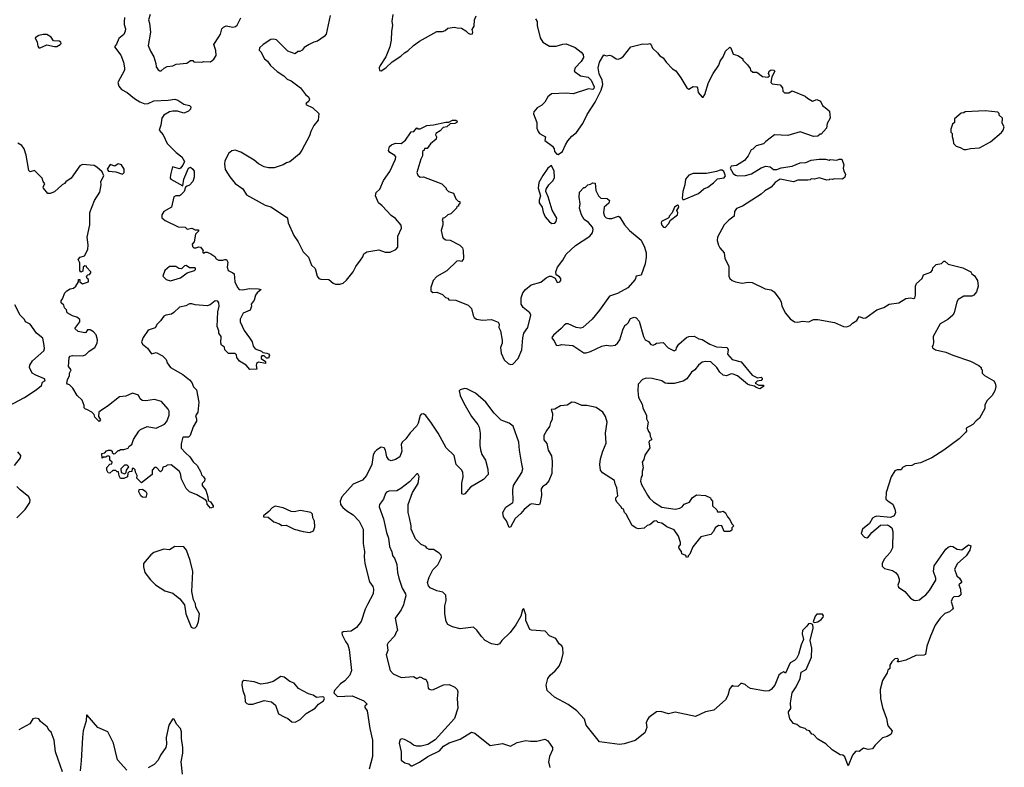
# Model space of a CAD drawing. Extents: x 2323203 to 2567568, y 883585 to 1022917.
# Tile 103 of 256: x 2438552 to 2447388, y 1002107 to 1008818. Entities that reach past the tile are written whole.
import ezdxf

# ---------------------------------------------------------------- set-up
doc = ezdxf.new("R2010")
doc.units = 0

msp = doc.modelspace()

# ---------------------------------------------------------------- linework, layer by layer
at = {"layer": '0CON10XD'}
for points in [[(2439493.3, 1008836.7), (2439488.8, 1008798.8), (2439488.5, 1008775), (2439500.5, 1008735), (2439498.2, 1008715), (2439486, 1008684), (2439442.2, 1008647.8), (2439420.9, 1008599.1), (2439402, 1008575), (2439459.4, 1008499.4), (2439483.8, 1008435), (2439493.2, 1008385), (2439491.6, 1008365), (2439432.9, 1008255), (2439441.5, 1008221.5), (2439465, 1008191.6), (2439515.2, 1008165.2), (2439581.4, 1008111.4), (2439630.4, 1008080.4), (2439675, 1008063.5), (2439705, 1008065.6), (2439755, 1008089.6), (2439885, 1008094.5), (2439945, 1008105.4), (2439971.2, 1008095), (2440025, 1008057.9), (2440076.1, 1008046.1), (2440086.4, 1008036.4), (2440085.8, 1008014.2), (2440066.2, 1007995), (2440035, 1007980.6), (2440025, 1007978.6), (2439967.3, 1007997.3), (2439925, 1007996), (2439895, 1007991.2), (2439845, 1007961.9), (2439826.5, 1007935), (2439817.9, 1007872.1), (2439802.5, 1007825), (2439839.4, 1007785), (2439874.2, 1007705), (2439955.7, 1007625), (2440005.6, 1007585), (2440030, 1007545), (2440017, 1007513), (2439995, 1007483.3), (2439985, 1007480), (2439923.6, 1007496.4), (2439904.1, 1007425.9), (2439901.2, 1007395), (2439906.7, 1007385), (2440015, 1007327.5), (2440024.3, 1007385), (2440066.6, 1007483.4), (2440085, 1007492.5), (2440105, 1007476.9), (2440117.3, 1007457.3), (2440118.2, 1007405), (2440105, 1007366.2), (2440075, 1007332), (2440053.3, 1007323.3), (2440040, 1007315), (2440028, 1007275), (2439995, 1007243.3), (2439985, 1007236.7), (2439953.6, 1007236.4), (2439933.6, 1007226.4), (2439912.5, 1007135), (2439844, 1007095), (2439828, 1007065), (2439828.3, 1007038.3), (2439855.8, 1007015.8), (2439975, 1006958.8), (2440036, 1006956), (2440055, 1006937.5), (2440095, 1006946.7), (2440125, 1006930), (2440155, 1006930), (2440155, 1006920), (2440128.3, 1006891.7), (2440117.5, 1006825), (2440098.3, 1006801.7), (2440101.7, 1006781.7), (2440115, 1006770), (2440135, 1006770), (2440155, 1006780), (2440175, 1006776.7), (2440197.5, 1006745), (2440192.5, 1006732.5), (2440201.7, 1006721.7), (2440215, 1006730), (2440235, 1006730), (2440267, 1006717), (2440303, 1006693), (2440315, 1006670), (2440335, 1006657.5), (2440375, 1006657.5), (2440393.6, 1006666.4), (2440407.5, 1006665), (2440420.7, 1006640.7), (2440413.6, 1006596.4), (2440423.8, 1006565), (2440465, 1006546.7), (2440475.8, 1006535.8), (2440483.6, 1006463.6), (2440506.2, 1006415), (2440522.5, 1006395), (2440555, 1006391.2), (2440615, 1006403.3), (2440695, 1006402.5), (2440720, 1006395), (2440683.6, 1006366.4), (2440666.2, 1006343.8), (2440655, 1006300), (2440630, 1006265), (2440632.5, 1006245), (2440620, 1006210), (2440557.3, 1006182.7), (2440530.7, 1006130.7), (2440530.8, 1006105), (2440567, 1006027), (2440615, 1005962.5), (2440636.7, 1005925), (2440646.4, 1005886.4), (2440663.6, 1005863.6), (2440721.7, 1005841.7), (2440735, 1005830), (2440770, 1005825), (2440785, 1005817.5), (2440792.5, 1005805), (2440785, 1005780), (2440765, 1005780), (2440745, 1005800), (2440725, 1005800), (2440718.3, 1005791.7), (2440720, 1005775), (2440758.3, 1005748.3), (2440758.3, 1005731.7), (2440695, 1005742.5), (2440677.5, 1005732.5), (2440672.5, 1005715), (2440678.3, 1005681.7), (2440617, 1005677), (2440585, 1005717.5), (2440525, 1005752.5), (2440500, 1005785), (2440498.3, 1005808.3), (2440485, 1005820), (2440425, 1005820), (2440393.3, 1005855), (2440388.3, 1005878.3), (2440363.3, 1005895), (2440357, 1005917), (2440360, 1005975), (2440337.5, 1006005), (2440337.5, 1006025), (2440324.3, 1006065), (2440330, 1006195), (2440342.9, 1006245), (2440340, 1006275), (2440330.5, 1006290.5), (2440305, 1006294), (2440262, 1006258), (2440235, 1006250), (2440127.1, 1006257.1), (2440095, 1006268.1), (2440075, 1006267.1), (2440042.4, 1006247.6), (2439985, 1006235.7), (2439935, 1006190), (2439915, 1006173.5), (2439864.3, 1006165.7), (2439845, 1006156.7), (2439815, 1006113.8), (2439784.2, 1006085.8), (2439767.7, 1006052.3), (2439705, 1006031.2), (2439658.8, 1005965), (2439643.3, 1005925), (2439653.3, 1005905), (2439699.1, 1005869.1), (2439735, 1005817.5), (2439775, 1005828.8), (2439831.7, 1005801.7), (2439865, 1005768.8), (2439876, 1005736), (2439906.1, 1005696.1), (2440015, 1005633.1), (2440075, 1005585.7), (2440095, 1005560), (2440110.6, 1005520.6), (2440137.3, 1005495), (2440160, 1005385), (2440150, 1005295), (2440128.3, 1005261.7), (2440138, 1005235), (2440137.5, 1005215), (2440107.4, 1005162.6), (2440080.8, 1005085), (2440065, 1005070.8), (2440015, 1005070), (2440000.7, 1005009.3), (2440001.9, 1004971.9), (2440039.1, 1004929.1), (2440077.5, 1004895), (2440107.5, 1004847.5), (2440143.8, 1004815), (2440177.5, 1004755), (2440183, 1004733), (2440202.5, 1004715), (2440212.5, 1004695), (2440210, 1004675), (2440190, 1004655), (2440190, 1004635), (2440222.5, 1004595), (2440240, 1004535), (2440241.7, 1004501.7), (2440265, 1004490), (2440287.5, 1004455), (2440288.3, 1004441.7), (2440265, 1004432.5), (2440235, 1004470), (2440231.7, 1004491.7), (2440222.5, 1004505), (2440142.5, 1004552.5), (2440075, 1004580), (2440045, 1004610), (2440004.1, 1004694.1), (2439993.8, 1004745), (2439984.1, 1004764.1), (2439911.7, 1004821.7), (2439875, 1004820), (2439865, 1004810), (2439835, 1004800), (2439830, 1004775), (2439815, 1004760), (2439778.3, 1004798.3), (2439761.7, 1004798.3), (2439740, 1004775), (2439740, 1004735), (2439645, 1004660), (2439603, 1004703), (2439607, 1004727), (2439590, 1004755), (2439588.3, 1004778.3), (2439575, 1004790), (2439561.7, 1004788.3), (2439558.3, 1004761.7), (2439535, 1004760), (2439521.7, 1004748.3), (2439520, 1004715), (2439485, 1004700), (2439455, 1004700), (2439443, 1004723), (2439438.3, 1004758.3), (2439425, 1004760), (2439415, 1004770), (2439388.3, 1004771.7), (2439361.7, 1004748.3), (2439345, 1004750), (2439332.5, 1004775), (2439333, 1004797), (2439361.7, 1004828.3), (2439378.3, 1004831.7), (2439380, 1004845), (2439360, 1004865), (2439360, 1004895), (2439355, 1004900), (2439335, 1004900), (2439325, 1004890), (2439305, 1004890), (2439291.7, 1004881.7), (2439290, 1004925), (2439315, 1004930), (2439331.7, 1004948.3), (2439350, 1004955), (2439370, 1004955), (2439380, 1004945), (2439381.7, 1004931.7), (2439395, 1004920), (2439407, 1004923), (2439435, 1004950), (2439445, 1004950), (2439455, 1004960), (2439485, 1004960), (2439525, 1004972.5), (2439535, 1004990), (2439557, 1005003), (2439571.7, 1005048.3), (2439620, 1005125), (2439635, 1005138.8), (2439695, 1005166.2), (2439775, 1005150), (2439852.2, 1005187.8), (2439870.6, 1005209.4), (2439893, 1005267), (2439891.9, 1005305), (2439882.8, 1005322.8), (2439825, 1005389.2), (2439762.3, 1005407.7), (2439685, 1005396.2), (2439650.7, 1005400.7), (2439632.5, 1005415), (2439618.3, 1005448.3), (2439563.6, 1005466.4), (2439505, 1005438.8), (2439447.5, 1005432.5), (2439350, 1005355), (2439272.5, 1005305), (2439262.5, 1005295), (2439260, 1005255), (2439277.5, 1005225), (2439265, 1005210), (2439225, 1005250), (2439220, 1005275), (2439200, 1005295), (2439155, 1005320), (2439141.7, 1005321.7), (2439130, 1005335), (2439130, 1005355), (2439111.2, 1005401.2), (2439068.8, 1005445), (2439028.7, 1005508.7), (2438999.4, 1005539.4), (2438980, 1005545), (2438974.3, 1005554.3), (2438980, 1005585), (2438998, 1005625), (2438997.5, 1005645), (2439012.5, 1005675), (2438990, 1005705), (2438996.2, 1005785), (2439005, 1005796), (2439025, 1005804.2), (2439115, 1005798.8), (2439140.7, 1005809.3), (2439175, 1005842.5), (2439226.2, 1005875), (2439248, 1005915), (2439251.2, 1005945), (2439237.3, 1005987.3), (2439213.8, 1006015), (2439185, 1006033.8), (2439160, 1006035), (2439145, 1006010), (2439135, 1006007.5), (2439075, 1006020), (2439047.5, 1006045), (2439090, 1006105), (2439092.5, 1006125), (2439065, 1006147.5), (2439025, 1006160), (2438977.5, 1006185), (2438971.7, 1006211.7), (2438955, 1006230), (2438947.5, 1006255), (2438923.3, 1006275), (2438922.5, 1006295), (2438937, 1006313), (2438957.5, 1006365), (2438975, 1006382.5), (2439005, 1006402.5), (2439035, 1006406.7), (2439056.7, 1006425), (2439080, 1006465), (2439080, 1006485), (2439090, 1006485), (2439090, 1006465), (2439115, 1006447.5), (2439170, 1006465), (2439170, 1006485), (2439157.5, 1006495), (2439152.5, 1006515), (2439163, 1006527), (2439178.3, 1006531.7), (2439190, 1006545), (2439190, 1006555), (2439150, 1006595), (2439150, 1006605), (2439135, 1006607.5), (2439120, 1006595), (2439118.3, 1006561.7), (2439101.7, 1006551.7), (2439090, 1006565), (2439090, 1006635), (2439077.5, 1006665), (2439095, 1006686.7), (2439133, 1006697), (2439163.3, 1006755), (2439167.1, 1006797.1)], [(2439722.5, 1008865), (2439706.2, 1008815), (2439716, 1008785), (2439724.3, 1008705), (2439704.4, 1008584.4), (2439724.4, 1008534.4), (2439756.2, 1008485), (2439774, 1008425), (2439776.7, 1008395), (2439795, 1008367.5), (2439808.3, 1008358.3), (2439821.7, 1008358.3), (2439847, 1008383), (2439875, 1008397.5), (2439925, 1008403.3), (2439955, 1008417.5), (2440051.7, 1008428.3), (2440085, 1008450), (2440105, 1008450), (2440115, 1008440), (2440185, 1008437.5), (2440205, 1008443.3), (2440265, 1008438.6), (2440295, 1008464.3), (2440316, 1008495), (2440311.9, 1008541.9), (2440294.3, 1008595.7), (2440340, 1008665), (2440353, 1008687), (2440365.4, 1008734.6), (2440380.2, 1008749.8), (2440405, 1008761.5), (2440465, 1008750.5), (2440488, 1008755), (2440501.7, 1008768.3), (2440534.6, 1008835.4)], [(2441336.7, 1008855), (2441301.7, 1008688.3), (2441285, 1008667.5), (2441225, 1008623.3), (2441190, 1008615), (2441150, 1008595), (2441103.6, 1008566.4), (2441085, 1008542.5), (2441067, 1008533), (2441048.3, 1008531.7), (2441025, 1008512.5), (2440956.4, 1008536.4), (2440855, 1008638), (2440833, 1008643), (2440805, 1008638.9), (2440736, 1008595), (2440702.5, 1008565), (2440700, 1008545), (2440715, 1008530), (2440747.5, 1008465), (2440775.9, 1008445.9), (2440802.5, 1008405), (2440861.2, 1008351.2), (2440922.5, 1008315), (2440952.5, 1008285), (2440988.3, 1008268.3), (2441072.5, 1008205), (2441117, 1008147), (2441142.5, 1008125), (2441153.3, 1008105), (2441146.7, 1008085), (2441122.5, 1008065), (2441120, 1008055), (2441183.3, 1008025), (2441236.1, 1007976.1), (2441230, 1007915), (2441191.7, 1007868.3), (2441163.3, 1007815), (2441153.3, 1007775), (2441083.6, 1007646.4), (2441058.3, 1007611.7), (2440975, 1007542.5), (2440945, 1007532.5), (2440916.4, 1007513.6), (2440835, 1007487.5), (2440785, 1007487.5), (2440745, 1007497.5), (2440695, 1007523.3), (2440655, 1007556.7), (2440535, 1007628), (2440485, 1007646.2), (2440455, 1007640), (2440426.7, 1007615), (2440392.3, 1007547.7), (2440388.8, 1007525), (2440395, 1007472.5), (2440437.3, 1007407.3), (2440485, 1007346.7), (2440555, 1007300), (2440587.5, 1007245), (2440755, 1007151.9), (2440805, 1007138), (2440946.7, 1007045), (2440954.1, 1007034.1), (2440960.8, 1006995), (2441011.7, 1006881.7), (2441052, 1006825), (2441096, 1006735), (2441144.2, 1006685), (2441171.4, 1006615), (2441202.9, 1006585), (2441220, 1006515), (2441234.6, 1006494.6), (2441255, 1006488.2), (2441325, 1006485.4), (2441365, 1006451.4), (2441384.5, 1006444.5), (2441425.6, 1006444.4), (2441455, 1006452.9), (2441485, 1006479.4), (2441545.6, 1006555), (2441568.3, 1006601.7), (2441611.4, 1006658.6), (2441631.7, 1006688.3), (2441638.8, 1006715), (2441667.5, 1006735), (2441775, 1006751.2), (2441831.7, 1006731.7), (2441875, 1006730.6), (2441926, 1006755), (2441944.4, 1006775), (2441945.7, 1006875), (2441978.1, 1006945), (2441973.6, 1006973.6), (2441925, 1007034.3), (2441885, 1007059.2), (2441805, 1007147.5), (2441771.2, 1007175), (2441744.2, 1007235), (2441751.2, 1007265), (2441783.8, 1007295), (2441816.2, 1007375), (2441872, 1007455), (2441924.3, 1007565), (2441925.7, 1007585), (2441918.8, 1007598.8), (2441874.2, 1007624.2), (2441862.3, 1007642.3), (2441869.3, 1007680.7), (2441887.5, 1007695), (2441925, 1007708.8), (2441975, 1007706.7), (2442014.2, 1007735.8), (2442057.7, 1007802.3)], [(2441899.2, 1008865), (2441890.8, 1008805), (2441896, 1008765), (2441888, 1008715), (2441885.8, 1008635), (2441874.2, 1008575), (2441837, 1008483), (2441785, 1008407.5), (2441776.7, 1008385), (2441780, 1008360), (2441795, 1008357.5), (2441837.5, 1008385), (2441895, 1008438.8), (2441970.5, 1008489.5), (2442005, 1008521.2), (2442035, 1008536.7), (2442084.5, 1008585.5), (2442140, 1008625), (2442295, 1008710), (2442345, 1008710.8), (2442368.8, 1008721.2), (2442395, 1008742.5), (2442455, 1008750), (2442477, 1008743), (2442515, 1008742.5), (2442555, 1008717.5), (2442575, 1008697.5), (2442595, 1008687.5), (2442615, 1008690), (2442617.5, 1008705), (2442610.7, 1008729.3), (2442630.5, 1008759.5), (2442634.2, 1008815.8), (2442647, 1008853)], [(2443180, 1008825), (2443195, 1008800), (2443196.7, 1008765), (2443222.9, 1008655), (2443246.2, 1008616.2), (2443305, 1008580), (2443365, 1008580), (2443425, 1008598.1), (2443455, 1008600), (2443535, 1008567.8), (2443590.8, 1008525), (2443608.6, 1008505), (2443612.3, 1008477.7), (2443589.1, 1008440.9), (2443535.9, 1008384.1), (2443527.5, 1008355), (2443585, 1008314), (2443653, 1008303), (2443680, 1008275), (2443706.2, 1008215), (2443705, 1008200), (2443695, 1008190), (2443655, 1008196.7), (2443517.3, 1008152.7), (2443455, 1008158.6), (2443325, 1008153.3), (2443290, 1008125), (2443265, 1008077.5), (2443238.3, 1008051.7), (2443195, 1008027.5), (2443165, 1007990), (2443163.6, 1007973.6), (2443192.5, 1007895), (2443192.5, 1007845), (2443203, 1007813), (2443217, 1007797), (2443270, 1007765), (2443263, 1007733), (2443333, 1007683), (2443347, 1007657), (2443350, 1007635), (2443370.7, 1007610.7), (2443385, 1007607.5), (2443423.3, 1007635), (2443451.1, 1007695)], [(2438723.9, 1008563.9), (2438735, 1008564), (2438795, 1008592.5), (2438865, 1008575.8), (2438885, 1008577.5), (2438916.1, 1008593.9), (2438923.3, 1008605), (2438920, 1008615), (2438905, 1008623.8), (2438855, 1008627.5), (2438835, 1008660), (2438795, 1008684), (2438762.5, 1008685), (2438722.5, 1008675), (2438690, 1008655), (2438707, 1008617), (2438715, 1008580), (2438723.9, 1008563.9)], [(2443451.1, 1007695), (2443470, 1007730), (2443507.7, 1007772.3), (2443549.1, 1007805), (2443605, 1007884.5), (2443643.4, 1007966.6), (2443715, 1008078.6), (2443770, 1008185), (2443786.1, 1008236.1), (2443778, 1008275), (2443751.7, 1008331.7), (2443743.4, 1008386.6), (2443755.7, 1008435), (2443795, 1008502.5), (2443814.2, 1008494.2), (2443845, 1008498.8), (2443864.2, 1008494.2), (2443905, 1008466.2), (2443925, 1008463.8), (2443945, 1008471.2), (2443969.2, 1008490.8), (2444035, 1008573.8), (2444145, 1008601.2), (2444183.6, 1008596.4), (2444205, 1008602.5), (2444215, 1008597.5), (2444230.7, 1008560.7), (2444275, 1008520), (2444295, 1008492.5), (2444327.5, 1008475), (2444352.5, 1008435), (2444410, 1008375), (2444439.3, 1008359.3), (2444486.1, 1008296.1), (2444537.5, 1008205), (2444555, 1008193.3), (2444595, 1008217.5), (2444627.5, 1008215), (2444635.7, 1008205.7), (2444641.4, 1008165), (2444675, 1008121.2), (2444685, 1008123.3), (2444701.2, 1008145), (2444733.3, 1008255), (2444774.1, 1008335.9), (2444825, 1008410), (2444836.7, 1008445), (2444865.8, 1008485), (2444884.2, 1008535), (2444925, 1008570), (2444933.6, 1008563.6), (2444955, 1008507.5), (2444995, 1008496.7), (2445030, 1008475), (2445040, 1008465), (2445040, 1008455), (2445083, 1008413), (2445108.3, 1008378.3), (2445110, 1008365), (2445130, 1008345), (2445167, 1008347), (2445218.3, 1008308.3), (2445265, 1008302.5), (2445280, 1008315), (2445272.5, 1008335), (2445277.5, 1008355), (2445295, 1008366.7), (2445320, 1008365), (2445327.5, 1008355), (2445300, 1008305), (2445293, 1008253), (2445303, 1008243), (2445375, 1008232.5), (2445397.5, 1008205), (2445400, 1008175), (2445415, 1008160), (2445455, 1008160), (2445485, 1008180), (2445600.7, 1008130.7), (2445621.7, 1008111.7), (2445665, 1008087.5), (2445705, 1008102.5), (2445737.5, 1008085), (2445755, 1008047.5), (2445795, 1008016.7), (2445818.8, 1007995), (2445826.1, 1007933.9), (2445797.5, 1007885), (2445792.5, 1007845), (2445745, 1007790), (2445735, 1007790), (2445715, 1007773.3), (2445675, 1007768.8), (2445555, 1007810), (2445445, 1007779.2), (2445325.9, 1007784.1), (2445246.1, 1007723.9), (2445227, 1007703), (2445160, 1007685), (2445130, 1007655), (2445115, 1007650), (2445090, 1007595), (2445055, 1007552.5), (2444985, 1007510), (2444935, 1007502.5), (2444926.7, 1007485), (2444955, 1007436.7), (2444975, 1007423.3), (2444996.4, 1007416.4), (2445065, 1007417.5), (2445117.5, 1007435), (2445205, 1007487.5), (2445247, 1007503), (2445285, 1007496.7), (2445315, 1007474), (2445345, 1007474.2), (2445385, 1007488.8), (2445485, 1007502), (2445555, 1007533.3), (2445605, 1007536.7), (2445653.8, 1007556.2), (2445725, 1007566.7), (2445783, 1007567), (2445815, 1007557.5), (2445825, 1007562.5), (2445885, 1007557.5), (2445905, 1007566.7), (2445930, 1007565), (2445947.5, 1007515), (2445942.5, 1007485), (2445948.3, 1007458.3), (2445961.7, 1007431.7), (2445955, 1007402.5), (2445935, 1007387.5), (2445865, 1007390), (2445845, 1007382.5), (2445822.5, 1007387.5), (2445815, 1007380), (2445795, 1007377.5), (2445725, 1007397.5), (2445685, 1007387.5), (2445655, 1007390), (2445645, 1007380), (2445625, 1007377.5), (2445535, 1007376.7), (2445495, 1007363.3), (2445375, 1007386.7), (2445332.5, 1007355), (2445296.7, 1007315), (2445238.3, 1007281.7), (2445205, 1007251.2), (2445037.5, 1007145), (2444985, 1007123.3), (2444966.2, 1007095), (2444963.8, 1007055), (2444915, 1007019.2), (2444875, 1006977.5), (2444814.3, 1006864.3), (2444811.9, 1006835), (2444822.9, 1006795), (2444835, 1006770), (2444873.8, 1006725), (2444878, 1006675), (2444914.3, 1006605), (2444915.8, 1006515.8), (2444925.7, 1006495.7), (2444945.8, 1006475.8), (2444975, 1006463.3), (2445035, 1006452), (2445088.8, 1006461.2), (2445125, 1006458.6), (2445240.5, 1006400.5), (2445295, 1006393.3), (2445323.3, 1006375), (2445374, 1006305), (2445384.2, 1006284.2), (2445390, 1006245), (2445422.7, 1006182.7), (2445465, 1006133.8), (2445505, 1006106), (2445535, 1006102), (2445575, 1006111.2), (2445633.6, 1006106.4), (2445675, 1006126.2), (2445715, 1006126.2), (2445865, 1006100.8), (2445944.2, 1006064.2), (2445975, 1006061.2), (2446005, 1006073.8), (2446025, 1006093.3), (2446065, 1006116.7), (2446085, 1006152.5), (2446125, 1006139.2), (2446145, 1006142), (2446245, 1006212.2), (2446305.6, 1006234.4), (2446355, 1006263.8), (2446440, 1006275), (2446505, 1006315.8), (2446545, 1006322), (2446575, 1006316.2), (2446585, 1006320), (2446590.8, 1006345), (2446591.2, 1006425), (2446599.3, 1006450.7), (2446650, 1006495), (2446663.6, 1006526.4), (2446729.3, 1006550.7), (2446741.7, 1006568.3), (2446745, 1006590), (2446775, 1006620), (2446825, 1006630), (2446845, 1006650), (2446855, 1006650), (2446883.8, 1006623.8), (2447015, 1006591.2), (2447086.7, 1006555), (2447097.5, 1006535), (2447119.3, 1006519.3), (2447146.7, 1006475), (2447152, 1006425), (2447138, 1006375), (2447113.8, 1006345), (2447096.7, 1006335), (2447025, 1006334.4), (2446972.5, 1006305), (2446960, 1006285), (2446936.5, 1006185), (2446925.6, 1006165), (2446880.8, 1006125), (2446811.7, 1006088.3), (2446749.2, 1005975), (2446753.3, 1005916.7), (2446747.5, 1005892.5), (2446740, 1005885), (2446741.7, 1005871.7), (2446770, 1005855), (2446863.9, 1005833.9), (2446926.2, 1005806.2), (2447085, 1005752.5), (2447160, 1005715), (2447180, 1005695), (2447180, 1005685), (2447190, 1005675), (2447190, 1005645), (2447210, 1005625), (2447292.5, 1005575), (2447306.1, 1005556.1), (2447312.5, 1005525), (2447302.5, 1005485), (2447277.5, 1005445), (2447230, 1005395), (2447213, 1005357), (2447211.7, 1005328.3), (2447165, 1005240), (2447133.6, 1005216.4), (2447106.1, 1005183.9), (2447045, 1005150), (2447047.5, 1005125), (2447042.5, 1005115), (2446982.5, 1005055), (2446845, 1004952.5), (2446736.1, 1004883.9), (2446635, 1004838.8), (2446585, 1004830), (2446557, 1004817), (2446505, 1004813.8), (2446475, 1004797.5), (2446461.7, 1004778.3), (2446425, 1004777.5), (2446405, 1004766.7), (2446372, 1004715), (2446328, 1004575), (2446323.3, 1004515), (2446355, 1004491.2), (2446387.9, 1004467.9), (2446405.5, 1004425), (2446410, 1004395), (2446398, 1004365), (2446365, 1004349.4), (2446245, 1004360), (2446224.4, 1004355.6), (2446205, 1004343.3), (2446178.8, 1004295), (2446116.1, 1004243.9), (2446102.5, 1004205), (2446131.7, 1004171.7), (2446155, 1004166.7), (2446170, 1004175), (2446198, 1004215), (2446275, 1004281.4), (2446335, 1004284.3), (2446355, 1004275.8), (2446379.2, 1004255), (2446388.1, 1004225), (2446382.8, 1004077.2), (2446364.4, 1004035), (2446310.6, 1003975), (2446290.8, 1003935), (2446291.4, 1003911.4), (2446312.1, 1003892.1), (2446384.6, 1003874.6), (2446411.4, 1003855), (2446430.6, 1003830.6), (2446443.3, 1003795), (2446444.4, 1003775), (2446432.9, 1003742.9), (2446437.5, 1003725), (2446495.3, 1003685.3), (2446545, 1003626), (2446575, 1003606.7), (2446595, 1003603.8), (2446625, 1003611.2), (2446651.7, 1003631.7), (2446683.8, 1003655), (2446715.5, 1003694.5), (2446772, 1003788), (2446772.9, 1003805), (2446753.3, 1003865), (2446758.9, 1003915), (2446864.2, 1004065), (2446885, 1004084.2), (2446905, 1004092), (2446925, 1004090), (2446965, 1004064.4), (2447005, 1004060), (2447065, 1004102.5), (2447087.5, 1004095), (2447078.8, 1004055), (2447043.8, 1004005), (2446966.7, 1003935), (2446940, 1003885), (2446960, 1003825), (2446985, 1003803.3), (2447003.3, 1003775), (2447002.5, 1003765), (2446980, 1003745), (2446995.7, 1003705), (2446996, 1003654), (2446978.8, 1003641.2), (2446935, 1003635.7), (2446922.5, 1003625), (2446911.9, 1003595), (2446928, 1003535), (2446923.8, 1003525), (2446895, 1003503.3), (2446855, 1003488.8), (2446811.2, 1003445), (2446767.3, 1003382.7), (2446726.2, 1003285), (2446693.3, 1003195), (2446679.3, 1003120.7), (2446665, 1003113.8), (2446595, 1003110), (2446505, 1003070), (2446443, 1003053), (2446430, 1003055), (2446437.5, 1003075), (2446430, 1003085), (2446405, 1003080), (2446377.5, 1003055), (2446360, 1003025), (2446360, 1002995), (2446341.7, 1002978.3), (2446336.7, 1002955), (2446293.8, 1002886.2), (2446274, 1002806), (2446276, 1002725), (2446294, 1002645), (2446330, 1002545), (2446338.8, 1002495), (2446346.4, 1002476.4), (2446380, 1002435), (2446372.5, 1002405), (2446335, 1002382.5), (2446295, 1002370), (2446227, 1002303), (2446205, 1002273.3), (2446165, 1002266.7), (2446125, 1002280), (2446085, 1002247.5), (2446065, 1002252.5), (2446051.7, 1002248.3), (2446024.1, 1002215.9), (2445985, 1002120), (2445955, 1002200), (2445937, 1002217), (2445915, 1002220), (2445843.3, 1002263.3), (2445786.4, 1002316.4), (2445715, 1002360), (2445675, 1002400), (2445660, 1002405), (2445640, 1002435), (2445615, 1002440), (2445600, 1002455), (2445555, 1002467.5), (2445525, 1002490), (2445495, 1002500), (2445463, 1002543), (2445450, 1002595), (2445450, 1002605), (2445472.5, 1002635), (2445467.5, 1002685), (2445483.3, 1002775), (2445520, 1002830), (2445555.9, 1002904.1), (2445565, 1002960), (2445610, 1002985), (2445656, 1003095), (2445661.2, 1003175), (2445646.7, 1003245), (2445672.5, 1003355), (2445668.3, 1003388.3), (2445645, 1003397.5), (2445630, 1003395), (2445616.4, 1003373.6), (2445576.7, 1003335), (2445573.9, 1003303.9), (2445586.7, 1003255), (2445563.6, 1003206.4), (2445540.7, 1003119.3), (2445522.5, 1003085), (2445503.6, 1003066.4), (2445466.7, 1003045), (2445425, 1002952.5), (2445405, 1002962.5), (2445385, 1002952.5), (2445365, 1002932.5), (2445328.8, 1002845), (2445295.7, 1002804.3), (2445277, 1002793), (2445245, 1002790.5), (2445110, 1002815), (2445087.5, 1002825), (2445060.7, 1002850.7), (2445035, 1002860), (2445021.7, 1002858.3), (2444995, 1002832), (2444954.3, 1002834.3), (2444945, 1002842.5), (2444922.3, 1002807.7), (2444905, 1002751.2), (2444885, 1002713.8), (2444779.5, 1002620.5), (2444705, 1002604), (2444615, 1002564), (2444435, 1002602), (2444375, 1002588), (2444305, 1002608.8), (2444265, 1002603.8), (2444196.7, 1002555), (2444185, 1002536.7), (2444172.5, 1002505), (2444178.9, 1002465), (2444160.6, 1002415), (2444075, 1002348.6), (2443975, 1002317.1), (2443935, 1002311.5), (2443755, 1002335.6), (2443636.5, 1002486.5), (2443619.6, 1002539.6), (2443551.2, 1002615), (2443475, 1002669.2), (2443350, 1002735), (2443286, 1002796), (2443276, 1002845), (2443291.2, 1002905), (2443312, 1002935), (2443357.9, 1002972.1), (2443391.6, 1003015), (2443412.4, 1003065), (2443428.1, 1003128.1), (2443425.6, 1003175), (2443415.8, 1003195.8), (2443393.3, 1003215), (2443361.7, 1003261.7), (2443305, 1003287.5), (2443268.3, 1003328.3), (2443145, 1003337.5), (2443130, 1003345), (2443093.6, 1003423.6), (2443092.5, 1003475), (2443075, 1003530), (2443065, 1003520), (2443048.8, 1003465), (2443003.2, 1003386.8), (2442953.3, 1003316.7)], [(2447045, 1007652.5), (2447085, 1007662.5), (2447165, 1007667.5), (2447265, 1007720), (2447362.5, 1007805), (2447377.5, 1007825), (2447387.5, 1007855), (2447368.3, 1007888.3), (2447370, 1007935), (2447341.7, 1007961.7), (2447340, 1007975), (2447328.3, 1007988.3), (2447215, 1008000), (2447035, 1007990), (2447025, 1007980), (2447001.7, 1007978.3), (2446941.7, 1007928.3), (2446940, 1007895), (2446921.7, 1007878.3), (2446907.5, 1007835), (2446908.3, 1007808.3), (2446920, 1007795), (2446918.3, 1007768.3), (2446930, 1007735), (2446932.5, 1007705), (2446955, 1007682.5), (2446991.7, 1007671.7), (2447023, 1007653), (2447045, 1007652.5)], [(2442057.7, 1007802.3), (2442065, 1007810), (2442090, 1007815), (2442115, 1007847.5), (2442128.3, 1007838.3), (2442145, 1007837.5), (2442205, 1007868.8), (2442265, 1007873.8), (2442375, 1007898.8), (2442401.7, 1007898.3), (2442435, 1007916), (2442466.1, 1007916.1), (2442477, 1007907), (2442473.3, 1007895), (2442457.5, 1007885), (2442415, 1007882.5), (2442385, 1007856.7), (2442351.7, 1007848.3), (2442325, 1007820), (2442285, 1007796.7), (2442283.6, 1007783.6), (2442292.5, 1007765), (2442290, 1007745), (2442237, 1007703), (2442208.3, 1007661.7), (2442185, 1007660), (2442180, 1007645), (2442167.5, 1007635), (2442166.7, 1007595), (2442152, 1007565), (2442116, 1007445), (2442125, 1007423.3), (2442145, 1007402.5), (2442175, 1007406.7), (2442340, 1007345), (2442380, 1007305), (2442380, 1007295), (2442400, 1007275), (2442445, 1007260), (2442465, 1007210), (2442485, 1007190), (2442500, 1007185), (2442500, 1007165), (2442490, 1007155), (2442490, 1007145), (2442475, 1007140), (2442470, 1007125), (2442420, 1007075), (2442393, 1007067), (2442365, 1007040), (2442350, 1007035), (2442342.5, 1007015), (2442347.5, 1007007.5), (2442347.5, 1006975), (2442333.6, 1006926.4), (2442345, 1006870), (2442353.3, 1006855), (2442375, 1006842.5), (2442415, 1006837.5), (2442500, 1006795), (2442525, 1006770), (2442532.5, 1006745), (2442533.6, 1006676.4), (2442532.5, 1006665), (2442515, 1006647.5), (2442495, 1006653.3), (2442475, 1006650), (2442385, 1006563.3), (2442295, 1006512.5), (2442263.3, 1006475), (2442240, 1006415), (2442240, 1006385), (2442258.3, 1006368.3), (2442295, 1006372.5), (2442345, 1006350), (2442373, 1006323), (2442395, 1006317.5), (2442403, 1006303), (2442465, 1006300), (2442575, 1006256), (2442605, 1006226.2), (2442620.9, 1006160.9), (2442630, 1006145), (2442649.7, 1006129.7), (2442705, 1006121.1), (2442785, 1006125.8), (2442845, 1006103.3), (2442853.3, 1006085), (2442851.2, 1006055), (2442866, 1006025), (2442882.3, 1005942.3), (2442881.2, 1005915), (2442866.7, 1005875), (2442872, 1005825), (2442898.6, 1005765), (2442935, 1005731.1), (2442955, 1005723.5), (2442976, 1005724), (2443024.4, 1005775.6), (2443058.9, 1005855), (2443067.3, 1005962.7), (2443075.5, 1006005), (2443110.9, 1006055), (2443138.5, 1006165), (2443130.6, 1006185), (2443070.8, 1006235), (2443052.5, 1006265), (2443050.5, 1006319.5), (2443066.7, 1006365), (2443090, 1006395), (2443143, 1006437), (2443227.7, 1006462.3), (2443275, 1006501.2), (2443305, 1006516.2), (2443320, 1006515), (2443356.7, 1006496.7), (2443375, 1006460), (2443400, 1006465), (2443408, 1006475), (2443406.7, 1006493.3), (2443395, 1006508.8), (2443366.4, 1006526.4), (2443363.8, 1006555), (2443378, 1006595), (2443425, 1006658.8), (2443455, 1006713.8), (2443538.7, 1006791.3), (2443668, 1006875), (2443691.4, 1006905), (2443696.9, 1006935), (2443691.4, 1006955), (2443657.3, 1006997.3), (2443617.5, 1007025), (2443594.2, 1007065), (2443576.7, 1007125), (2443582.5, 1007165), (2443572.5, 1007225), (2443575, 1007270), (2443615, 1007310), (2443625, 1007310), (2443650, 1007335), (2443675, 1007340), (2443695, 1007352.5), (2443715, 1007350), (2443721.2, 1007285), (2443746.2, 1007235), (2443766.1, 1007216.1), (2443825, 1007212.5), (2443843.3, 1007195), (2443838.8, 1007171.2), (2443798, 1007135), (2443789.2, 1007085), (2443800, 1007055), (2443815, 1007040), (2443837.7, 1007032.3), (2443865, 1007033.8), (2443925, 1007052.5), (2443935.9, 1007045.9), (2443980, 1006975), (2444025, 1006926.2), (2444128.3, 1006838.3), (2444158.9, 1006775), (2444172.5, 1006725), (2444174.6, 1006685), (2444164.6, 1006625.4), (2444130, 1006525), (2444085, 1006516.7), (2444075.7, 1006485), (2444009.8, 1006410.2), (2443915, 1006361.1), (2443845, 1006335.7), (2443755, 1006210.6), (2443689.2, 1006130.8), (2443605, 1006055.8), (2443585, 1006050), (2443545, 1006054.4), (2443475, 1006087.1), (2443455, 1006086.4), (2443441.7, 1006078.3), (2443412.2, 1006045), (2443340.8, 1005985), (2443327.5, 1005965), (2443329.2, 1005955), (2443348.8, 1005935), (2443365, 1005897.5), (2443385, 1005892.5), (2443415, 1005903.3), (2443514.1, 1005894.1), (2443615, 1005826.2), (2443635, 1005826.7), (2443675, 1005840), (2443775, 1005886.7), (2443815, 1005896.7), (2443855, 1005891.2), (2443895, 1005896.7), (2443917.3, 1005912.7), (2443936.2, 1005945), (2443963.3, 1006035), (2443985, 1006080), (2443995, 1006080), (2444013, 1006097), (2444032.5, 1006135), (2444065, 1006148), (2444085, 1006140), (2444110, 1006110), (2444148.8, 1005975), (2444163.9, 1005943.9), (2444195, 1005930), (2444215, 1005903.3), (2444235, 1005896.7), (2444253.9, 1005906.1), (2444265, 1005913.3), (2444325, 1005920), (2444370.7, 1005870.7), (2444426.1, 1005843.9), (2444442.5, 1005855), (2444446.7, 1005873.3), (2444466.7, 1005905), (2444534.5, 1005965.5), (2444555, 1005973.1), (2444605, 1005975.7), (2444645, 1005953.3), (2444675, 1005948), (2444745.7, 1005905.7), (2444805, 1005880), (2444900, 1005875), (2444908.8, 1005855), (2444904.2, 1005814.2), (2444945, 1005767.5), (2445025, 1005746.2), (2445125, 1005627.5), (2445173, 1005603), (2445205, 1005607.5), (2445215, 1005600), (2445215, 1005590), (2445205, 1005577.5), (2445168.3, 1005571.7), (2445152.5, 1005555), (2445185, 1005537.5), (2445225, 1005536.7), (2445226.7, 1005525), (2445195, 1005503.8), (2445160, 1005515), (2445145, 1005527.5), (2445105, 1005535.8), (2445084.2, 1005545), (2444992.1, 1005622.1), (2444955, 1005636), (2444935, 1005640), (2444895, 1005622), (2444865, 1005628), (2444835, 1005653.8), (2444806.3, 1005696.3), (2444753.8, 1005745), (2444705, 1005750.6), (2444675, 1005742), (2444643, 1005717), (2444608.8, 1005675), (2444580, 1005655), (2444537.6, 1005592.4), (2444505, 1005571.8), (2444425, 1005550.8), (2444365, 1005552.5), (2444345, 1005556), (2444314.4, 1005574.4), (2444227.6, 1005597.6), (2444175, 1005600.6), (2444142, 1005588), (2444102, 1005545), (2444099.2, 1005485), (2444104.4, 1005425), (2444138.8, 1005365), (2444144, 1005335), (2444177.5, 1005265), (2444177.5, 1005235), (2444192.5, 1005205), (2444182.5, 1005155), (2444195, 1005120), (2444207, 1005107), (2444208.3, 1005078.3), (2444220, 1005055), (2444220, 1005045), (2444203.6, 1005036.4), (2444197.5, 1005025), (2444207, 1004973), (2444160.8, 1004909.2), (2444151.7, 1004868.3), (2444136.7, 1004845), (2444147.5, 1004795), (2444138.3, 1004761.7), (2444137.5, 1004725), (2444128.3, 1004711.7), (2444123.3, 1004675), (2444132.5, 1004645), (2444185, 1004550), (2444203.6, 1004523.6), (2444240.7, 1004490.7), (2444315, 1004443.3), (2444433.6, 1004423.6), (2444475.9, 1004434.1), (2444497.5, 1004445), (2444515, 1004470), (2444563.6, 1004486.4), (2444587.5, 1004525), (2444625, 1004552.5), (2444705, 1004547.5), (2444750, 1004525), (2444753, 1004513), (2444770, 1004495), (2444770, 1004455), (2444808.3, 1004418.3), (2444815, 1004400), (2444845, 1004400), (2444865, 1004407.5), (2444885, 1004390), (2444902.5, 1004355), (2444925, 1004332.5), (2444943, 1004293), (2444960, 1004275), (2444943, 1004257), (2444942.5, 1004235), (2444925, 1004223.8), (2444875, 1004222.5), (2444853, 1004273), (2444823.9, 1004276.1), (2444792.5, 1004255), (2444777, 1004223), (2444755, 1004197.5), (2444664.1, 1004175.9), (2444593.8, 1004086.2), (2444565, 1004020), (2444550, 1004005), (2444550, 1003995), (2444535, 1003990), (2444528.3, 1004008.3), (2444495, 1004022.5), (2444490, 1004045), (2444470.5, 1004070.5), (2444467.5, 1004085), (2444481.7, 1004108.3), (2444482.5, 1004125), (2444462.5, 1004182.5), (2444425, 1004237.5), (2444360, 1004265), (2444315, 1004297.5), (2444280, 1004305), (2444265, 1004320), (2444245, 1004317.5), (2444205, 1004282.5), (2444183.9, 1004276.1), (2444155, 1004252.5), (2444105, 1004247.5), (2444085, 1004252.5), (2444073.3, 1004263.3), (2444047, 1004277), (2443995, 1004380), (2443980, 1004395), (2443970, 1004425), (2443955, 1004430), (2443950, 1004445), (2443912.5, 1004485), (2443902.5, 1004505), (2443902.5, 1004525), (2443920, 1004545), (2443911.2, 1004615), (2443895, 1004650), (2443890.5, 1004680.5), (2443780.8, 1004750.8), (2443763.3, 1004775), (2443757.1, 1004825), (2443762.9, 1004875), (2443783.3, 1004945), (2443813.8, 1005015), (2443810, 1005105), (2443823.3, 1005205), (2443809.4, 1005255), (2443785, 1005294.2), (2443725, 1005335.7), (2443640, 1005355), (2443595, 1005355.8), (2443535, 1005381.9), (2443505, 1005385.7), (2443463.8, 1005356.2), (2443405, 1005351.8), (2443355, 1005322.5), (2443321.7, 1005318.3), (2443333, 1005283), (2443331.3, 1005228.7), (2443315, 1005202.9), (2443305.4, 1005164.6), (2443283.6, 1005133.6), (2443254.8, 1005085), (2443254.3, 1005045), (2443282, 1005012), (2443294.7, 1004955), (2443323, 1004903), (2443328.9, 1004851.1), (2443326.8, 1004745), (2443300.3, 1004679.7), (2443273.2, 1004646.8), (2443244.5, 1004625), (2443232.7, 1004605), (2443233.9, 1004546.1), (2443220.5, 1004469.5), (2443205, 1004462.5), (2443145, 1004472), (2443132.7, 1004467.3), (2443077.9, 1004422.1), (2443048.6, 1004385), (2442999.1, 1004340.9), (2442955, 1004262.5), (2442945, 1004260), (2442920.6, 1004320.6), (2442893.5, 1004355), (2442888, 1004395), (2442915, 1004441.2), (2442975.6, 1004484.4), (2442981.4, 1004495), (2442976.9, 1004596.9), (2442981.5, 1004635), (2443058, 1004752), (2443067.8, 1004785), (2443055.6, 1004845.6), (2443036.5, 1004955), (2443031.9, 1005025), (2442978.9, 1005168.9), (2442945, 1005196.5), (2442873.5, 1005223.5), (2442809.2, 1005285), (2442735.1, 1005385.1), (2442640.6, 1005465), (2442565, 1005504.4), (2442543.6, 1005506.4), (2442505, 1005496.2), (2442496.7, 1005485), (2442504.3, 1005445), (2442536.5, 1005375), (2442604.7, 1005254.7), (2442663.1, 1005185), (2442675, 1005158.8), (2442684.6, 1005105), (2442681.5, 1004995), (2442686.2, 1004956.2), (2442698.1, 1004915), (2442733.1, 1004865), (2442751.7, 1004781.7), (2442755.4, 1004734.6), (2442715, 1004691.2), (2442597.7, 1004622.3), (2442545, 1004561.2), (2442535, 1004556.7), (2442520.7, 1004560.7), (2442518.8, 1004658.8), (2442532.2, 1004715), (2442527.3, 1004757.3), (2442516.4, 1004776.4), (2442467.5, 1004825), (2442450.5, 1004905), (2442378.2, 1004975), (2442306, 1005106), (2442246.8, 1005196.8), (2442195, 1005266.2), (2442175, 1005278.8), (2442155, 1005276.2), (2442144.4, 1005265.6), (2442127.5, 1005195), (2442115, 1005173.3), (2442055, 1005108), (2442015.8, 1005055), (2441983.8, 1005025), (2441975.9, 1005004.1), (2441980.8, 1004945), (2441963.3, 1004895), (2441925, 1004868.8), (2441885, 1004858.8), (2441865, 1004866.2), (2441845.8, 1004895)], [(2439167.1, 1006797.1), (2439156.5, 1006865), (2439182.2, 1006975), (2439182.3, 1007087.7), (2439224, 1007195), (2439270, 1007270), (2439283.8, 1007333.8), (2439281.2, 1007365), (2439306.7, 1007415), (2439290.5, 1007450.5), (2439244.3, 1007494.3), (2439218.8, 1007508.8), (2439115, 1007517.5), (2439092.7, 1007505), (2439014.6, 1007395.4), (2438965, 1007361.2), (2438954.1, 1007345.9), (2438933.3, 1007335), (2438865, 1007273.3), (2438825, 1007257.5), (2438805, 1007257.5), (2438766.7, 1007305), (2438763.3, 1007316.7), (2438777.5, 1007345), (2438763.3, 1007365), (2438753.3, 1007395), (2438685, 1007463.3), (2438645, 1007452.5), (2438634.1, 1007464.1), (2438610, 1007600), (2438592.5, 1007657.5), (2438569.5, 1007689.5), (2438535, 1007709.1)], [(2439475, 1007430), (2439488, 1007445), (2439489.2, 1007475), (2439465, 1007513.3), (2439455, 1007518.8), (2439435, 1007523.3), (2439405, 1007502.5), (2439363.6, 1007516.4), (2439337.5, 1007475), (2439348.3, 1007458.3), (2439415, 1007452.5), (2439475, 1007430)], [(2443328.3, 1006988.3), (2443355, 1006992.5), (2443366.7, 1007005), (2443371.2, 1007035), (2443328.9, 1007108.9), (2443295, 1007227.5), (2443272.5, 1007275), (2443276.7, 1007295), (2443300, 1007335), (2443339.5, 1007375), (2443349.5, 1007400.5), (2443346.7, 1007456.7), (2443325, 1007510), (2443291.2, 1007485), (2443245, 1007417.5), (2443211.2, 1007355), (2443203.3, 1007305), (2443226.7, 1007235), (2443212.9, 1007197.1), (2443214, 1007175), (2443241.2, 1007135), (2443250.7, 1007090.7), (2443268.3, 1007048.3), (2443305, 1007002.5), (2443328.3, 1006988.3)], [(2444515, 1007202.5), (2444644.1, 1007255.9), (2444692.1, 1007297.9), (2444726.3, 1007313.7), (2444776.8, 1007353.2), (2444815, 1007390), (2444875, 1007398.8), (2444885.6, 1007415), (2444870, 1007455), (2444855, 1007466.7), (2444837, 1007467), (2444805, 1007453.8), (2444715, 1007436), (2444595, 1007435.6), (2444555, 1007422), (2444526, 1007385), (2444522, 1007335), (2444501.2, 1007275), (2444497.5, 1007215), (2444503.3, 1007203.3), (2444515, 1007202.5)], [(2444345, 1006953.3), (2444373.3, 1006985), (2444390.7, 1007019.3), (2444453.3, 1007065), (2444456.7, 1007085), (2444450, 1007105), (2444467.5, 1007135), (2444465, 1007150), (2444455, 1007152.5), (2444427.5, 1007135), (2444407, 1007083), (2444380, 1007055), (2444380, 1007045), (2444370, 1007035), (2444312.5, 1007005), (2444307.5, 1006995), (2444313.9, 1006973.9), (2444330, 1006955), (2444345, 1006953.3)], [(2439905, 1006474.2), (2439995, 1006501.2), (2440053.9, 1006546.1), (2440120, 1006565), (2440130, 1006575), (2440130, 1006585), (2440125, 1006590), (2440075, 1006590), (2440045, 1006610), (2440031.7, 1006608.3), (2440005, 1006582.5), (2439980, 1006585), (2439953.3, 1006603.3), (2439895, 1006602), (2439854.4, 1006565.6), (2439837.5, 1006515), (2439865, 1006485.8), (2439905, 1006474.2)], [(2438455, 1005351.2), (2438595, 1005426.2), (2438700, 1005495), (2438745.8, 1005534.2), (2438756.1, 1005563.9), (2438776.7, 1005575), (2438780, 1005585), (2438773.3, 1005595), (2438695, 1005625.6), (2438662.5, 1005645), (2438638.6, 1005695), (2438643.2, 1005716.8), (2438665.4, 1005754.6), (2438767.8, 1005845), (2438775.6, 1005865), (2438772.5, 1005892.5), (2438759.5, 1005959.5), (2438703.4, 1006003.4), (2438645.8, 1006085.8), (2438603.3, 1006105), (2438593.3, 1006125), (2438556.2, 1006165), (2438506.8, 1006256.8)], [(2438505.3, 1004814.7), (2438560, 1004885), (2438561.2, 1004905), (2438535, 1004940)], [(2441845.8, 1004895), (2441834.5, 1004954.5), (2441823.3, 1004975), (2441795, 1004979.2), (2441754.2, 1004955), (2441735.7, 1004935), (2441725, 1004910), (2441712.9, 1004825), (2441664.5, 1004725), (2441627.5, 1004685), (2441545, 1004647.5), (2441443.8, 1004535), (2441426, 1004495), (2441431.2, 1004465), (2441450.3, 1004440.3), (2441487.9, 1004407.9), (2441544.6, 1004374.6), (2441599.2, 1004315), (2441632.9, 1004245), (2441632.9, 1004115), (2441645.6, 1004045), (2441642.9, 1003995), (2441650, 1003935), (2441691.7, 1003771.7), (2441719.3, 1003729.3), (2441727.8, 1003705), (2441722.9, 1003665), (2441672.8, 1003567.2), (2441652.6, 1003527.4), (2441615, 1003416.7), (2441575, 1003361.2), (2441525, 1003329.2), (2441455, 1003323.3), (2441443.3, 1003315), (2441446.2, 1003295), (2441475.5, 1003235.5), (2441496.8, 1003206.8), (2441508, 1003165), (2441529.2, 1002975), (2441515.6, 1002934.4), (2441468.3, 1002881.7), (2441431.2, 1002855), (2441377.5, 1002795), (2441370, 1002775), (2441405, 1002742.5), (2441535, 1002747.5), (2441640, 1002705), (2441670, 1002675), (2441650, 1002655), (2441647.5, 1002645), (2441668.8, 1002615), (2441694.6, 1002454.6), (2441718.8, 1002351.2), (2441718.8, 1002205), (2441688.8, 1002088.8)], [(2439495, 1004740), (2439508.3, 1004751.7), (2439510, 1004775), (2439530, 1004805), (2439515, 1004820), (2439491.7, 1004818.3), (2439460, 1004785), (2439461.7, 1004751.7), (2439495, 1004740)], [(2442953.3, 1003316.7), (2442878, 1003245), (2442856.1, 1003213.9), (2442835, 1003206.7), (2442785, 1003216.7), (2442729.2, 1003245), (2442695, 1003280), (2442655, 1003338.8), (2442625, 1003363.8), (2442505, 1003349.4), (2442435, 1003366.9), (2442395, 1003388), (2442378.6, 1003415), (2442367.8, 1003485), (2442368.1, 1003555), (2442380, 1003605), (2442375, 1003652.5), (2442347.6, 1003677.6), (2442295, 1003690), (2442236.4, 1003716.4), (2442220.6, 1003735), (2442211.5, 1003765), (2442226.4, 1003813.6), (2442259.7, 1003880.3), (2442303.3, 1003925), (2442327.7, 1003972.3), (2442336.4, 1003993.6), (2442335, 1004010), (2442315, 1004030), (2442265, 1004062.5), (2442225, 1004062.5), (2442205, 1004072.5), (2442195, 1004087.5), (2442155, 1004107.5), (2442105, 1004156.7), (2442064, 1004245), (2442065.8, 1004275), (2442050.5, 1004345), (2442037.5, 1004395), (2442038.2, 1004465), (2442076.8, 1004573.2), (2442128, 1004655), (2442136, 1004716), (2442125, 1004740), (2442115, 1004740), (2442049.5, 1004670.5), (2441971.1, 1004608.9), (2441935, 1004590), (2441865, 1004584.4), (2441843.5, 1004576.5), (2441834.2, 1004565), (2441816.4, 1004513.6), (2441781.2, 1004465), (2441776, 1004445), (2441817.8, 1004337.8), (2441843.3, 1004215), (2441862.5, 1004165), (2441870.3, 1004090.3), (2441891.3, 1004041.3), (2441898.3, 1004008.3), (2441919.5, 1003979.5), (2441937, 1003927), (2441942.5, 1003855), (2441954.3, 1003804.3), (2441984.2, 1003714.2), (2442013.8, 1003665), (2442016, 1003645), (2442001.2, 1003591.2), (2441996, 1003565), (2441975, 1003520), (2441922, 1003445), (2441943.3, 1003335), (2441933.3, 1003325), (2441915.8, 1003284.2), (2441857.5, 1003225), (2441850, 1003205), (2441856.7, 1003155), (2441840, 1003115), (2441876.2, 1002975), (2441903.8, 1002945), (2441975, 1002912.9), (2442085, 1002922), (2442115, 1002904), (2442145, 1002920), (2442185, 1002897.5), (2442195, 1002897.5), (2442212.5, 1002865), (2442218.3, 1002818.3), (2442228.3, 1002808.3), (2442245, 1002803.3), (2442265, 1002806.7), (2442355, 1002845.8), (2442405, 1002849.5), (2442455.8, 1002825), (2442476, 1002805), (2442483.8, 1002785), (2442476.7, 1002725), (2442483.6, 1002636.4), (2442453.8, 1002545), (2442281.2, 1002355), (2442215, 1002311.2), (2442155, 1002296.2), (2442115, 1002295.8), (2442085.8, 1002305.8), (2442055, 1002330), (2442005, 1002356.7), (2441985, 1002362.5), (2441965, 1002357.5), (2441956.7, 1002325), (2441974, 1002245), (2441975, 1002170), (2442006.4, 1002146.4), (2442045, 1002137.5), (2442065, 1002120), (2442075, 1002118.8), (2442138.1, 1002151.9), (2442214.6, 1002205.4), (2442317.5, 1002255), (2442354.5, 1002295.5), (2442404.5, 1002325.5), (2442505, 1002360.8), (2442605, 1002422), (2442635, 1002414), (2442775, 1002302.2), (2442885, 1002321.1), (2442955, 1002296.2), (2443015, 1002330.8), (2443095, 1002348.8), (2443135, 1002341.2), (2443192.3, 1002342.3), (2443265, 1002360), (2443291.2, 1002345), (2443332, 1002285), (2443332.5, 1002265), (2443304.6, 1002205.4), (2443295.7, 1002155), (2443310, 1002105)], [(2438525, 1004346.2), (2438599.3, 1004420.7), (2438641.9, 1004485), (2438645.5, 1004505.5), (2438632.2, 1004535), (2438555, 1004596.2), (2438527, 1004627)], [(2439685, 1004530), (2439655, 1004532.5), (2439637.5, 1004545), (2439620.7, 1004580.7), (2439625, 1004600), (2439655, 1004602.5), (2439683, 1004583), (2439692.5, 1004565), (2439685, 1004530)], [(2441155, 1004214.2), (2441189.1, 1004230.9), (2441200, 1004265), (2441196.9, 1004315), (2441182, 1004345), (2441179.2, 1004379.2), (2441165, 1004394), (2441071.7, 1004411.7), (2441015, 1004400), (2440987.3, 1004402.7), (2440915, 1004435.6), (2440845, 1004451.4), (2440816.7, 1004435), (2440787.7, 1004402.3), (2440740, 1004365), (2440740, 1004355), (2440780.7, 1004350.7), (2440831.7, 1004311.7), (2440883.6, 1004293.6), (2440905, 1004277.5), (2440941.7, 1004281.7), (2441015.9, 1004245.9), (2441095, 1004223.8), (2441155, 1004214.2)], [(2440107, 1003357), (2440125, 1003360), (2440141.2, 1003375), (2440155.7, 1003414.3), (2440163.8, 1003485), (2440133.3, 1003545), (2440128.8, 1003575), (2440110.7, 1003610.7), (2440096.7, 1003685), (2440104.2, 1003865), (2440082.7, 1003962.7), (2440049.4, 1004055), (2440025, 1004085.7), (2439945, 1004089.2), (2439895, 1004060), (2439845, 1004066), (2439755, 1004036), (2439728, 1004015), (2439664, 1003935), (2439662, 1003905), (2439675.8, 1003855), (2439725, 1003790), (2439770, 1003745), (2439855, 1003692), (2439925, 1003670), (2439988.3, 1003618.3), (2440030, 1003565), (2440043.6, 1003483.6), (2440090, 1003365), (2440107, 1003357)], [(2445685, 1003407.5), (2445715, 1003412.5), (2445745, 1003433.3), (2445762.5, 1003455), (2445766.1, 1003466.1), (2445755, 1003482.5), (2445705, 1003482.5), (2445690, 1003465), (2445672.5, 1003412.5), (2445685, 1003407.5)], [(2441025, 1002512), (2441068.8, 1002535), (2441120.9, 1002589.1), (2441201.7, 1002638.3), (2441232.5, 1002675), (2441277.5, 1002705), (2441287.5, 1002725), (2441280, 1002735), (2441265, 1002740), (2441215, 1002732.5), (2441185, 1002754), (2441143.3, 1002765), (2441054.5, 1002814.5), (2441015, 1002862), (2440976.3, 1002876.3), (2440925, 1002916.2), (2440895, 1002921.2), (2440825, 1002877.5), (2440775, 1002861.1), (2440715, 1002852.9), (2440655.5, 1002875.5), (2440563.3, 1002886.7), (2440549.2, 1002875), (2440544.5, 1002845), (2440552.9, 1002795), (2440572.5, 1002745), (2440576.2, 1002695), (2440589.3, 1002679.3), (2440605, 1002673.8), (2440645, 1002674), (2440745, 1002706), (2440810, 1002695), (2440846.1, 1002666.1), (2440875, 1002587.5), (2440925, 1002560.8), (2440956.7, 1002545), (2440995, 1002513.8), (2441025, 1002512)], [(2438936.7, 1002065), (2438874, 1002245), (2438861.2, 1002351.2), (2438833.8, 1002423.8), (2438815, 1002437.5), (2438799.5, 1002469.5), (2438737, 1002517), (2438723, 1002543), (2438695, 1002548.8), (2438669.3, 1002540.7), (2438643, 1002497), (2438545, 1002443.3)], [(2439512.3, 1002082.3), (2439430, 1002175), (2439393.8, 1002325), (2439344, 1002424), (2439253.9, 1002463.9), (2439157.5, 1002575), (2439150, 1002575), (2439148.8, 1002525), (2439121.2, 1002435), (2439113.8, 1002375), (2439104.2, 1002165.8), (2439092.9, 1002075)], [(2440013.1, 1002045), (2440001.9, 1002155), (2440014.1, 1002234.1), (2440014.1, 1002284.1), (2440002.9, 1002365), (2440003.9, 1002423.9), (2439993.3, 1002455), (2439957.5, 1002495), (2439939.3, 1002539.3), (2439922, 1002538), (2439890, 1002485), (2439866.2, 1002375), (2439868.8, 1002315), (2439862, 1002285), (2439813.8, 1002215), (2439795, 1002172.5), (2439757.3, 1002132.7), (2439705, 1002103.3)]]:
    msp.add_lwpolyline(points, dxfattribs=at)

doc.saveas('drawing.dxf')
